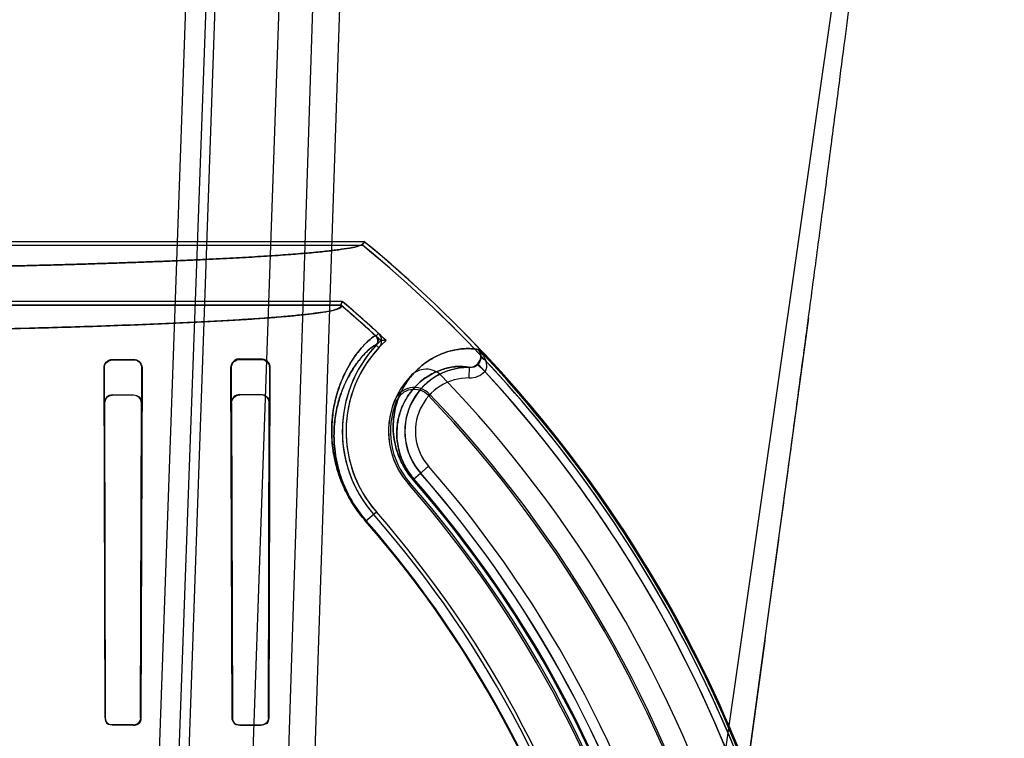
# Model space of a CAD drawing. Header units: millimetres. Extents: x 0 to 297, y 0 to 210.
# Tile 197 of 256: x 56.796 to 57.028, y 158.858 to 159.028. Entities that reach past the tile are written whole.
import ezdxf

# ---------------------------------------------------------------- set-up
doc = ezdxf.new("R2010")
doc.units = ezdxf.units.MM
doc.header["$LTSCALE"] = 16.335
doc.layers.get('0').update_dxf_attribs({"linetype": 'CONTINUOUS'})
for name, color, linetype in [('AXES_REF', 7, 'CONTINUOUS'), ('INTFCLR_1', 7, 'CONTINUOUS'), ('INTFCLR_144815', 7, 'CONTINUOUS'), ('INTFCLR_72935', 7, 'CONTINUOUS')]:
    doc.layers.add(name, color=color, linetype=linetype)

msp = doc.modelspace()

# ---------------------------------------------------------------- linework, layer by layer
at = {"color": 7, "linetype": 'Continuous'}
for centre, radius in [((57.445730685, 154.9564782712), 4.8479140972), ((57.445730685, 154.9564782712), 4.8475), ((57.445730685, 154.9564782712), 4.8164570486), ((57.445730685, 158.6054782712), 0.4275)]:
    msp.add_circle(centre, radius, dxfattribs=at)
msp.add_arc((57.445730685, 154.9564782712), 4.8, 278.2771290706, 261.7228709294, dxfattribs=at)
at = {"layer": 'AXES_REF', "color": 9, "linetype": 'Continuous'}
msp.add_circle((57.445730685, 154.9564782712), 4.4222561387, dxfattribs=at)
at = {"layer": 'INTFCLR_1', "color": 6, "linetype": 'Continuous'}
for p, q in [((56.7497874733, 158.975387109), (56.8773136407, 158.975387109)), ((56.7713214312, 158.9745054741), (56.8769982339, 158.9745054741)), ((56.8769982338, 158.9745054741), (56.8773136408, 158.9753871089)), ((56.87188536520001, 158.9603779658), (56.4992964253, 158.9603779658)), ((56.8722094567, 158.9612596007), (56.7713214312, 158.9612596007)), ((56.8722094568, 158.9612596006), (56.8718853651, 158.9603779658)), ((56.81809089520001, 158.9475876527), (56.8230908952, 158.9476036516)), ((56.81809089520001, 158.9474929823), (56.8230908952, 158.9475064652)), ((56.8480908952, 158.9477038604), (56.8530908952, 158.9477294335)), ((56.8480908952, 158.9475876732), (56.8530908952, 158.9476072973)), ((56.8163769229, 158.8631826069), (56.8161306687, 158.9456122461)), ((56.8164426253, 158.8631826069), (56.8162224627, 158.9456122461)), ((56.8249825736, 158.9456122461), (56.8247553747, 158.8631826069)), ((56.8250791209, 158.9456122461), (56.8248227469, 158.8631826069)), ((56.8463061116, 158.8631826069), (56.8460214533, 158.9456122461)), ((56.8463777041, 158.8631826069), (56.84613197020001, 158.9456122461)), ((56.85508417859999, 158.9456122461), (56.8548259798, 158.8631826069)), ((56.8552056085, 158.9456122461), (56.8549002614, 158.8631826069)), ((56.8230908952, 158.8615243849), (56.81809089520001, 158.8615340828)), ((56.8230908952, 158.8614578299), (56.81809089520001, 158.8614683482)), ((56.8530908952, 158.8614554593), (56.8480908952, 158.8614683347)), ((56.8530908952, 158.8613823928), (56.8480908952, 158.8613965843))]:
    msp.add_line(p, q, dxfattribs=at)
at = {"layer": 'INTFCLR_1', "color": 9, "linetype": 'Continuous'}
for p, q in [((56.8807320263, 158.9537287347), (56.8801353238, 158.9530797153)), ((56.8808630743, 158.9503521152), (56.8802178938, 158.9509529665)), ((56.90438346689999, 158.9499054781), (56.90420511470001, 158.949905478)), ((56.81809089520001, 158.9475876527), (56.81809089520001, 158.9474929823)), ((56.8230908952, 158.9475064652), (56.8230908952, 158.9476036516)), ((56.8480908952, 158.9477038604), (56.8480908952, 158.9475876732)), ((56.8530908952, 158.9476072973), (56.8530908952, 158.9477294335)), ((56.9040130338, 158.9464873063), (56.9058002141, 158.9447431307)), ((56.8162224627, 158.9456122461), (56.8161306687, 158.9456122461)), ((56.8250791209, 158.9456122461), (56.8249825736, 158.9456122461)), ((56.84613197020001, 158.9456122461), (56.8460214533, 158.9456122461)), ((56.8552056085, 158.9456122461), (56.85508417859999, 158.9456122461)), ((56.9021350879, 158.9432249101), (56.9021659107, 158.9457243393)), ((56.88890981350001, 158.9192540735), (56.8925377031, 158.9224261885)), ((56.877736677, 158.909484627), (56.8802551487, 158.9116867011)), ((56.8163769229, 158.8631826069), (56.8164426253, 158.8631826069)), ((56.8247553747, 158.8631826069), (56.8248227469, 158.8631826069)), ((56.8463061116, 158.8631826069), (56.8463777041, 158.8631826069)), ((56.8548259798, 158.8631826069), (56.8549002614, 158.8631826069)), ((56.81809089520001, 158.8615340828), (56.81809089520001, 158.8614683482)), ((56.8230908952, 158.8614578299), (56.8230908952, 158.8615243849)), ((56.8480908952, 158.8614683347), (56.8480908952, 158.8613965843)), ((56.8530908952, 158.8613823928), (56.8530908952, 158.8614554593))]:
    msp.add_line(p, q, dxfattribs=at)
at = {"layer": 'INTFCLR_1', "color": 7, "linetype": 'Continuous'}
for points in [[(56.84636492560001, 158.9467690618), (56.8462890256, 158.9466446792), (56.84622311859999, 158.946517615), (56.84616704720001, 158.9463887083), (56.8461206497, 158.9462589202), (56.8460835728, 158.9461288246), (56.8460553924, 158.9459985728), (56.8460358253, 158.9458685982), (56.8460246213, 158.9457396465), (56.8460214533, 158.9456122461)], [(56.85429367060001, 158.8619373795), (56.8542817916, 158.8619260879), (56.85426971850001, 158.8619148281), (56.85425745, 158.8619036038), (56.854245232, 158.861892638), (56.8542328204, 158.86188171), (56.85421946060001, 158.8618701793), (56.8542047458, 158.8618577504), (56.854189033, 158.8618447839), (56.85417270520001, 158.8618316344), (56.85415585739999, 158.8618184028), (56.8541383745, 158.8618050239), (56.8541203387, 158.861791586), (56.8541018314, 158.8617781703), (56.8540827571, 158.8617647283), (56.8540629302, 158.8617511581), (56.8540422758, 158.8617374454), (56.8540208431, 158.8617236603), (56.8539986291, 158.8617098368), (56.85397567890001, 158.8616960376), (56.8539519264, 158.8616822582), (56.8539271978, 158.8616684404), (56.85390147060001, 158.8616546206), (56.8538747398, 158.8616408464), (56.85384685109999, 158.8616270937), (56.8538177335, 158.861613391), (56.85378742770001, 158.8615998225), (56.85375594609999, 158.8615864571), (56.8537234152, 158.861573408), (56.8536896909, 158.8615606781), (56.8536543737, 158.861548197), (56.85361734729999, 158.8615360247), (56.8535787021, 158.8615242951), (56.8535383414, 158.8615130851), (56.853496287, 158.8615025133), (56.8534525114, 158.8614926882), (56.85340684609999, 158.8614836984), (56.8533593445, 158.8614756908), (56.8533099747, 158.8614688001), (56.8532584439, 158.8614631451), (56.8532046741, 158.8614589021), (56.8531488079, 158.8614562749), (56.8530908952, 158.8614554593)]]:
    msp.add_lwpolyline(points, dxfattribs=at)
at = {"layer": 'INTFCLR_1', "color": 6, "linetype": 'Continuous'}
for centre, radius, start, end in [((56.68559089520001, 158.7414782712), 0.3015600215, 17.0652678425, 50.60049391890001), ((56.68559089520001, 158.7414782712), 0.3024416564, 17.0652676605, 50.6603330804), ((56.68559089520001, 158.7414782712), 0.2874416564, 47.4048527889, 49.6005727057), ((56.68559089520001, 158.7414782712), 0.2883232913, 47.4048527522, 49.6650750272), ((56.87912011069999, 158.9519753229), 0.0015001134, 317.0375132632, 47.408411), ((56.87912011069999, 158.9519753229), 0.0023817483, 317.0375072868, 47.40759610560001), ((56.9019804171, 158.9306826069), 0.029740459, 137.0331414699, 221.1654492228), ((56.9019804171, 158.9306826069), 0.028858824, 137.0330084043, 221.1654499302), ((56.8919770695, 158.9402781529), 0.005, 43.92737813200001, 137.7042969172), ((56.68559089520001, 158.7414782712), 0.2996810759, 10.8985890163, 42.7086480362), ((56.9019804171, 158.9306826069), 0.018858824, 137.0330081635, 221.1654490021), ((56.87912011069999, 158.9519753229), 0.0123817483, 317.0338741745, 317.7042971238), ((56.68559089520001, 158.7414782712), 0.2915600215, 17.065267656, 43.9273773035), ((56.68559089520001, 158.7414782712), 0.2685828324, 13.9313763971, 41.1654492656), ((56.68559089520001, 158.7414782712), 0.2585828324, 13.9313762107, 41.1654491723), ((56.68559089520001, 158.7414782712), 0.2577011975, 13.9313764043, 41.1654492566)]:
    msp.add_arc(centre, radius, start, end, dxfattribs=at)
at = {"layer": 'INTFCLR_1', "color": 9, "linetype": 'Continuous'}
for centre, radius, start, end in [((56.68559089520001, 158.7414782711), 0.302178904, 4.2349584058, 43.6101417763), ((56.9019804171, 158.9306826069), 0.0150428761, 89.29343785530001, 221.1654492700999), ((56.9022007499, 158.9482504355), 0.0050258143, 269.251345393, 315.7429607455), ((56.9019804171, 158.9306826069), 0.0125432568, 89.2935235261, 221.1654492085), ((56.68559089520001, 158.7414782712), 0.2723987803, 13.9313763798, 41.16544923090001), ((56.6855908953, 158.7414782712), 0.2748983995, 13.9313763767, 41.1654492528), ((56.68559089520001, 158.7414782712), 0.2700792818, 13.9313770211, 41.16544983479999), ((56.68559089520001, 158.7414782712), 0.2703464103, 13.9313763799, 41.1654492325), ((56.68559089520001, 158.7414782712), 0.2552374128, 13.9313770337, 41.16544984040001), ((56.68559089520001, 158.7414782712), 0.2554052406, 13.9313763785, 41.1654492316)]:
    msp.add_arc(centre, radius, start, end, dxfattribs=at)
at = {"layer": 'INTFCLR_1', "color": 6, "linetype": 'Continuous'}
for points, knots in [([(56.8773136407, 158.975387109), (56.87781644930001, 158.9749749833), (56.8754356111, 158.9739958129), (56.8738431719, 158.973829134), (56.8717399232, 158.9734595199), (56.8698860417, 158.9732344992), (56.8682290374, 158.9730433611), (56.86642241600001, 158.972858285), (56.86445615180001, 158.9726736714), (56.8623354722, 158.9724914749), (56.86006113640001, 158.9723113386), (56.8576353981, 158.9721335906), (56.8550602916, 158.9719583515), (56.8523380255, 158.9717857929), (56.8494710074, 158.9716160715), (56.8464616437, 158.9714493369), (56.8433126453, 158.9712857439), (56.8400266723, 158.9711254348), (56.83660667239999, 158.9709685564), (56.83305552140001, 158.9708152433), (56.8293763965, 158.9706656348), (56.8255723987, 158.9705198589), (56.8216469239, 158.9703780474), (56.8176032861, 158.9702403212), (56.8134450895, 158.9701068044), (56.8091758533, 158.9699776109), (56.8047993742, 158.9698528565), (56.8003193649, 158.9697326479), (56.79573979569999, 158.9696170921), (56.7910645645, 158.9695062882), (56.7862977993, 158.9694003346), (56.781443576, 158.9692993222), (56.7765061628, 158.9692033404), (56.7714897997, 158.969112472), (56.76639887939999, 158.9690267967), (56.7612377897, 158.9689463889), (56.7560110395, 158.9688713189), (56.7507231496, 158.968801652), (56.7471779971, 158.9687590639), (56.7453959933, 158.9687386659)], [0, 0, 0, 0, 0.0147184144, 0.0289274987, 0.0479851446, 0.0593242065, 0.07186058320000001, 0.08558520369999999, 0.1004875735, 0.1165558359, 0.1337768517, 0.1521365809, 0.1716202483, 0.1922099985, 0.2138903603, 0.2366410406, 0.2604442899, 0.2852775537, 0.3111215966, 0.3379520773, 0.3657479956, 0.3944832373, 0.4241351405, 0.4546759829, 0.486081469, 0.5183223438, 0.5513727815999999, 0.5852021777, 0.6197831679, 0.6550840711, 0.6910759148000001, 0.7277261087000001, 0.7650041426, 0.8028766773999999, 0.8413117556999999, 0.8802754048, 0.9197343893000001, 0.9596540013, 1, 1, 1, 1]), ([(56.8718853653, 158.9603779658), (56.8723942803, 158.959944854), (56.8699151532, 158.9590206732), (56.8682867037, 158.958830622), (56.8655366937, 158.958376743), (56.8624559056, 158.9580461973), (56.8586565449, 158.9576781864), (56.8542685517, 158.9573303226), (56.8491966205, 158.9569820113), (56.8435344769, 158.9566460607), (56.83730043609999, 158.9563218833), (56.8305175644, 158.9560112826), (56.82321247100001, 158.9557153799), (56.8154092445, 158.9554352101), (56.8071388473, 158.9551718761), (56.7984310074, 158.9549263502), (56.7893237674, 158.9546996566), (56.7798458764, 158.9544924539), (56.7700285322, 158.9543054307), (56.75990966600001, 158.9541393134), (56.7495317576, 158.9539947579), (56.738928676, 158.9538721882), (56.7281332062, 158.9537719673), (56.7171824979, 158.9536944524), (56.706118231, 158.9536399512), (56.6949850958, 158.9536086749), (56.6838296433, 158.9536007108), (56.67269123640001, 158.9536160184), (56.6616066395, 158.9536544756), (56.6506089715, 158.9537159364), (56.63973634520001, 158.95380018), (56.6290269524, 158.9539069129), (56.6185220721, 158.9540357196), (56.6082627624, 158.9541860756), (56.5982873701, 158.9543573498), (56.5886270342, 158.9545489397), (56.57931882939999, 158.9547600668), (56.5703948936, 158.9549899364), (56.5618865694, 158.9552376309), (56.5538156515, 158.9555024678), (56.5462163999, 158.955783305), (56.5391112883, 158.9560792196), (56.5325289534, 158.9563888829), (56.5264892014, 158.9567113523), (56.5210174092, 158.9570448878), (56.516131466, 158.9573885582), (56.5119244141, 158.9577330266), (56.5084231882, 158.9580750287), (56.5057567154, 158.9583813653), (56.50359897, 158.9586911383), (56.50184023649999, 158.9589832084), (56.4985072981, 158.9597063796), (56.4992964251, 158.9603779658)], [0, 0, 0, 0, 0.0053653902, 0.0105118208, 0.0174760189, 0.0261386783, 0.0359683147, 0.0479263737, 0.0615456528, 0.0767631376, 0.0934730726, 0.1116627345, 0.1312789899, 0.1521719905, 0.1743536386, 0.19771396, 0.2221132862, 0.2474965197, 0.2738282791, 0.300949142, 0.3287498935, 0.357158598, 0.3860849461, 0.4154283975, 0.4450819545, 0.4749189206, 0.5048145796, 0.5346469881, 0.5643471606, 0.5938112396, 0.6229465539, 0.651644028, 0.6797991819, 0.7072945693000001, 0.7340229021, 0.7599014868, 0.7848707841, 0.8087758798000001, 0.8315737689, 0.8532113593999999, 0.873610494, 0.8926282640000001, 0.9103060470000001, 0.9265175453, 0.941187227, 0.954324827, 0.9658240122, 0.9751315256, 0.9824167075, 0.9877637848, 0.9916803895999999, 1, 1, 1, 1]), ([(56.8161306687, 158.9456122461), (56.8161285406, 158.946075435), (56.8164994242, 158.9471162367), (56.81755037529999, 158.9475859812), (56.81809089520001, 158.9475876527)], [0, 0, 0, 0, 0.4614788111, 1, 1, 1, 1]), ([(56.8162224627, 158.9456122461), (56.8162207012, 158.946060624), (56.8165826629, 158.9470532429), (56.8175829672, 158.9474916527), (56.81809089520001, 158.9474929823)], [0, 0, 0, 0, 0.4688655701, 1, 1, 1, 1]), ([(56.8230908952, 158.9476036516), (56.82354926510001, 158.9476051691), (56.8246002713, 158.9472383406), (56.8250818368, 158.9461691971), (56.8250791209, 158.9456122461)], [0, 0, 0, 0, 0.4514516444, 1, 1, 1, 1]), ([(56.8230908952, 158.9475064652), (56.8235540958, 158.9475077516), (56.8245588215, 158.9471277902), (56.8249846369, 158.9461154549), (56.8249825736, 158.9456122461)], [0, 0, 0, 0, 0.4792994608, 1, 1, 1, 1]), ([(56.84613197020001, 158.9456122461), (56.8461295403, 158.9461427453), (56.8465787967, 158.9471952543), (56.8476178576, 158.9475858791), (56.8480908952, 158.9475876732)], [0, 0, 0, 0, 0.5286303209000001, 1, 1, 1, 1]), ([(56.8530908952, 158.9477294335), (56.8535400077, 158.9477318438), (56.8546509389, 158.9473850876), (56.85520969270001, 158.9462414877), (56.8552056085, 158.9456122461)], [0, 0, 0, 0, 0.4164780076, 1, 1, 1, 1]), ([(56.8530908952, 158.9476072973), (56.8535559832, 158.9476091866), (56.85461084, 158.9472357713), (56.8550869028, 158.9461649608), (56.85508417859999, 158.9456122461)], [0, 0, 0, 0, 0.4569520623, 1, 1, 1, 1]), ([(56.8480908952, 158.8613965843), (56.8476398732, 158.8613978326), (56.8466933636, 158.861774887), (56.8463070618, 158.8627231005), (56.8463061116, 158.8631826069)], [0, 0, 0, 0, 0.4953413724, 1, 1, 1, 1])]:
    msp.add_open_spline(points, degree=3, knots=knots, dxfattribs=at)
at = {"layer": 'INTFCLR_1', "color": 9, "linetype": 'Continuous'}
for points, knots in [([(56.87773667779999, 158.9094846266), (56.8772210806, 158.9100743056), (56.8762464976, 158.9112739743), (56.8749377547, 158.9131433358), (56.87381007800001, 158.9150181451), (56.8728598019, 158.9168637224), (56.8720747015, 158.9186532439), (56.8712472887, 158.9208865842), (56.8706380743, 158.9230516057), (56.870221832, 158.9251232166), (56.8699367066, 158.9269867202), (56.8697456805, 158.9291612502), (56.8697265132, 158.9316045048), (56.8698730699, 158.933841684), (56.8701483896, 158.9358935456), (56.870523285, 158.9377751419), (56.87097430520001, 158.9394998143), (56.8716292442, 158.9415354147), (56.8725388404, 158.9437681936), (56.8737414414, 158.9460787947), (56.8749416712, 158.947980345), (56.8760963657, 158.9495338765), (56.8771400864, 158.9507506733), (56.8782773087, 158.9519204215), (56.8790790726, 158.9525310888), (56.8799742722, 158.9532278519), (56.8801353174, 158.9530797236)], [0, 0, 0, 0, 0.04811289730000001, 0.0948396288, 0.140055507, 0.1823895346, 0.2222603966, 0.2600101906, 0.3286183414, 0.3601103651, 0.3897605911, 0.4443772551, 0.4940218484, 0.5396970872, 0.5819719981, 0.6210923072, 0.6574699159, 0.6914075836, 0.7523833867, 0.8053095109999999, 0.8511583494, 0.8905021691, 0.9236660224, 0.9508068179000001, 0.9865600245, 1, 1, 1, 1]), ([(56.8778630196, 158.909595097), (56.87737305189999, 158.910155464), (56.87644698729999, 158.9112955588), (56.8752036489, 158.9130722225), (56.8741326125, 158.9148541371), (56.8732303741, 158.9166082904), (56.8724852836, 158.9183091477), (56.8717004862, 158.9204317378), (56.8711232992, 158.9224893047), (56.87072970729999, 158.9244579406), (56.870460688, 158.9262286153), (56.8702816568, 158.9282945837), (56.8702665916, 158.9306154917), (56.8704090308, 158.9327402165), (56.8706738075, 158.934688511), (56.8710331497, 158.9364747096), (56.8714647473, 158.9381115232), (56.8720908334, 158.9400428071), (56.8729595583, 158.9421602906), (56.8741073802, 158.9443501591), (56.87525248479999, 158.946151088), (56.8763540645, 158.9476205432), (56.8773496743, 158.948771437), (56.8784359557, 158.9498721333), (56.8792016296, 158.9504586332), (56.8800644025, 158.9510956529), (56.8802178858, 158.9509529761)], [0, 0, 0, 0, 0.048135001, 0.09488283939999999, 0.1401184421, 0.1824700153, 0.2223563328, 0.2601195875, 0.3287485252, 0.3602483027, 0.3899046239, 0.4445290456, 0.4941763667, 0.539850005, 0.5821195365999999, 0.6212312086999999, 0.6575973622, 0.6915211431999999, 0.7524634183, 0.8053508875, 0.8511585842, 0.8904615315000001, 0.9235877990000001, 0.9506982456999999, 0.9864488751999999, 1, 1, 1, 1]), ([(56.8889098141, 158.9192540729), (56.8884468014, 158.919783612), (56.8875986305, 158.9208697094), (56.8865482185, 158.9225657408), (56.8857362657, 158.9242343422), (56.8851390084, 158.9258232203), (56.8847175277, 158.9273211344), (56.8843591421, 158.9291260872), (56.884170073, 158.9311982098), (56.8842523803, 158.9334789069), (56.88455843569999, 158.9355064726), (56.8850279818, 158.9373183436), (56.8857891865, 158.9394110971), (56.88696188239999, 158.9416742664), (56.8886442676, 158.9439459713), (56.8904581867, 158.9457686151), (56.89285635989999, 158.9476047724), (56.8958491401, 158.9491371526), (56.8988275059, 158.9499137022), (56.9015567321, 158.9501903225), (56.9031575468, 158.9501358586), (56.90420511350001, 158.9499054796)], [0, 0, 0, 0, 0.04773748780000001, 0.09329304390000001, 0.1351487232, 0.1734708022, 0.2083384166, 0.240632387, 0.298256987, 0.3490779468, 0.3951598, 0.4371448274, 0.4758885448, 0.5461126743, 0.6092467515, 0.6670305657, 0.7200356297, 0.8137358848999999, 0.8930638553, 0.9272076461, 1, 1, 1, 1]), ([(56.9040130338, 158.9464873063), (56.9041534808, 158.9466309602), (56.9046208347, 158.9471969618), (56.9048575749, 158.9479430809), (56.9048726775, 158.9484736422)], [0, 0, 0, 0, 0.2745774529, 1, 1, 1, 1]), ([(56.9043834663, 158.9499054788), (56.9045507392, 158.9497220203), (56.9051722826, 158.9489794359), (56.9056752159, 158.9481292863), (56.9059295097, 158.9474551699)], [0, 0, 0, 0, 0.2562763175, 1, 1, 1, 1]), ([(56.905929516, 158.9474551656), (56.9060186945, 158.9472118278), (56.9062800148, 158.9463455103), (56.906237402, 158.9452435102), (56.905800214, 158.9447431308)], [0, 0, 0, 0, 0.2805935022, 1, 1, 1, 1]), ([(56.889110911, 158.919429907), (56.8887103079, 158.9198880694), (56.8879767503, 158.9208280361), (56.8870692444, 158.9222960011), (56.8863689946, 158.9237411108), (56.8852313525, 158.9267794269), (56.8848654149, 158.9301808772), (56.8853827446, 158.9334850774), (56.88579612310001, 158.9350477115), (56.88646333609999, 158.9368490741), (56.8874869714, 158.9387936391), (56.888950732, 158.9407397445), (56.89052489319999, 158.9422954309), (56.892599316, 158.9438535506), (56.89518484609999, 158.945145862), (56.8985670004, 158.9459711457), (56.9009113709, 158.946000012), (56.9021659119, 158.9457243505)], [0, 0, 0, 0, 0.0482456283, 0.0942835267, 0.1365779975, 0.1752964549, 0.351446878, 0.3979353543, 0.4402714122, 0.4793207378, 0.5500476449, 0.6135710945, 0.671652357, 0.7248751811, 0.8188122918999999, 0.8981763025, 1, 1, 1, 1])]:
    msp.add_open_spline(points, degree=3, knots=knots, dxfattribs=at)
for points in [[(56.9048709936, 158.94849437), (56.9048066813, 158.9490104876), (56.9045628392, 158.9495279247), (56.9042051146, 158.9499054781)], [(56.9048709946, 158.9484943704), (56.9048625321, 158.9489919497), (56.9046939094, 158.9495165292), (56.9043834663, 158.9499054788)], [(56.9048726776, 158.948473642), (56.9049822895, 158.9479968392), (56.90547382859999, 158.947633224), (56.9059295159, 158.9474551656)], [(56.9021659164, 158.9457243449), (56.9028320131, 158.9457149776), (56.90354692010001, 158.9460113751), (56.9040130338, 158.9464873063)]]:
    msp.add_open_spline(points, degree=3, dxfattribs=at)
at = {"layer": 'INTFCLR_1', "color": 7, "linetype": 'Continuous'}
msp.add_open_spline([(56.84602145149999, 158.9456122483), (56.84601255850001, 158.9461792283), (56.8465015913, 158.947292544), (56.8475966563, 158.9477042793), (56.84809089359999, 158.9477038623)], degree=3, knots=[0, 0, 0, 0, 0.5343037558, 1, 1, 1, 1], dxfattribs=at)
for points in [[(56.8480908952, 158.9477038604), (56.8476288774, 158.9477015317), (56.8470406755, 158.9476212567), (56.8467863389, 158.9472355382)], [(56.854825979, 158.8631826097), (56.85482534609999, 158.8626533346), (56.8546238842, 158.8617695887), (56.8540946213, 158.861773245)], [(56.8548259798, 158.8631826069), (56.8548250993, 158.8627311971), (56.8546193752, 158.8622499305), (56.85429367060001, 158.8619373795)]]:
    msp.add_open_spline(points, degree=3, dxfattribs=at)
at = {"layer": 'INTFCLR_1', "color": 6, "linetype": 'Continuous'}
for points in [[(56.8163769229, 158.8631826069), (56.81637790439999, 158.8626613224), (56.8165702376, 158.8617926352), (56.8170915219, 158.861791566)], [(56.8247553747, 158.8631826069), (56.82475445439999, 158.8626651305), (56.824545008, 158.8618103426), (56.82402753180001, 158.8618113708)], [(56.8248227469, 158.8631826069), (56.824821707, 158.8626451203), (56.8246052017, 158.8617566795), (56.8240677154, 158.8617578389)], [(56.8549002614, 158.8631826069), (56.8548990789, 158.8626335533), (56.8546942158, 158.8617171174), (56.85414516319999, 158.8617187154)], [(56.81809089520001, 158.8615340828), (56.8176178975, 158.8615349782), (56.8168115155, 158.861673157), (56.8168106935, 158.8621461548)], [(56.8480908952, 158.8614683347), (56.8476306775, 158.8614694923), (56.8468289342, 158.8615662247), (56.8468280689, 158.8620264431)]]:
    msp.add_open_spline(points, degree=3, dxfattribs=at)
at = {"layer": 'INTFCLR_144815', "color": 9, "linetype": 'Continuous'}
for p, q in [((56.8249853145, 158.7362653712), (56.8387879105, 159.1257148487)), ((56.8435839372, 159.1257148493), (56.8294541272, 158.7356267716)), ((56.83299460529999, 158.7650160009), (56.8455908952, 159.1257148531)), ((56.8605908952, 159.1257148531), (56.8481174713, 158.7685343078)), ((56.85681713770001, 158.7664782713), (56.8683924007, 159.1257148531)), ((56.8630677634, 158.7714346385), (56.874842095, 159.1257148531)), ((56.9105004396, 158.4917480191), (57.0011728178, 159.1257148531))]:
    msp.add_line(p, q, dxfattribs=at)
at = {"layer": 'INTFCLR_144815', "color": 7, "linetype": 'Continuous'}
msp.add_line((56.9820079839, 158.9574156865), (56.95914704, 158.7892996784), dxfattribs=at)
msp.add_open_spline([(56.95914704, 158.7892996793), (56.9600958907, 158.7961756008), (56.96196377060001, 158.8097299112), (56.9647072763, 158.8296964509), (56.9673393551, 158.8489110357), (56.96988495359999, 158.8675544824), (56.9723687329, 158.885808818), (56.9748020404, 158.9037616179), (56.9771470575, 158.9211370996), (56.9793775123, 158.937741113), (56.9815040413, 158.9536524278), (56.9835461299, 158.9690192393), (56.9855052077, 158.9838575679), (56.9873429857, 158.9978805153), (56.9890289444, 159.0108515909), (56.9905243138, 159.0224610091), (56.9918471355, 159.032830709), (56.9929951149, 159.0419222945), (56.9940073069, 159.0500265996), (56.9948965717, 159.0572284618), (56.9956813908, 159.0636629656), (56.99636409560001, 159.0693331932), (56.9969714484, 159.0744439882), (56.9975113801, 159.0790515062), (56.9979951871, 159.0832440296), (56.9984103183, 159.0868976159), (56.9987843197, 159.0902418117), (56.99912323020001, 159.0933255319), (56.9994275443, 159.0961481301), (56.9996920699, 159.098650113), (56.9999303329, 159.1009501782), (57.00014559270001, 159.1030756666), (57.0003362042, 159.1050045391), (57.0005048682, 159.1067547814), (57.0006555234, 159.1083613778), (57.0007901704, 159.1098416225), (57.00091077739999, 159.1112103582), (57.0010179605, 159.1124704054), (57.0011371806, 159.11392917), (57.0012601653, 159.115526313), (57.0013787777, 159.1172228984), (57.0014664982, 159.1186590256), (57.0015380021, 159.1199975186), (57.00158417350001, 159.1212931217), (57.0016379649, 159.1226621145), (57.0015305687, 159.1239312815), (57.0018171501, 159.1257621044), (57.0011728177, 159.1257148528)], degree=3, knots=[0, 0, 0, 0, 0.0613894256, 0.1210121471, 0.1782505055, 0.2329171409, 0.2874314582, 0.3411860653, 0.393149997, 0.4424997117, 0.4893569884, 0.5351266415, 0.5796041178, 0.6217313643, 0.6602111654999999, 0.6952899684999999, 0.7252574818, 0.7526677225, 0.7763376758, 0.7974917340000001, 0.8168472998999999, 0.833668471, 0.8480034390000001, 0.8623670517, 0.8746978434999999, 0.8853296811, 0.8948885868, 0.9044594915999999, 0.9127674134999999, 0.9199973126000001, 0.9267112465, 0.9332188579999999, 0.9388920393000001, 0.9438539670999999, 0.9487703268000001, 0.9531636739, 0.9569998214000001, 0.9609227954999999, 0.9643482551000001, 0.9699444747, 0.9750912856, 0.9793861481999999, 0.98268036, 0.9869136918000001, 0.9909962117, 0.9942859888, 1, 1, 1, 1], dxfattribs=at)
at = {"layer": 'INTFCLR_72935', "color": 6, "linetype": 'Continuous'}
for p, q in [((56.7497874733, 158.975387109), (56.8773136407, 158.975387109)), ((56.75217411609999, 158.9745054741), (56.8769982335, 158.9745054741)), ((56.87731364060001, 158.975387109), (56.8769982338, 158.9745054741)), ((56.4992964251, 158.9603779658), (56.8718853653, 158.9603779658)), ((56.87220945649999, 158.9612596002), (56.75217411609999, 158.9612596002)), ((56.87188536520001, 158.9603779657), (56.8722094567, 158.9612596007)), ((56.8825622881, 158.9520313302), (56.8812721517, 158.952028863)), ((56.9023427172, 158.9456826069), (56.9019804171, 158.9456826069)), ((56.81809089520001, 158.9392104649), (56.8230908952, 158.9392253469)), ((56.8480908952, 158.9393168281), (56.8530908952, 158.9393395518)), ((56.8530908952, 158.9392287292), (56.8480908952, 158.9392104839)), ((56.8161669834, 158.9372729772), (56.8163769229, 158.8631826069)), ((56.81625377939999, 158.9372729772), (56.8164426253, 158.8631826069)), ((56.8230908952, 158.9391341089), (56.81809089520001, 158.9391213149)), ((56.8247553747, 158.8631826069), (56.8249499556, 158.9372729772)), ((56.8250407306, 158.9372729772), (56.8248227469, 158.8631826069)), ((56.8460661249, 158.9372729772), (56.8463061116, 158.8631826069)), ((56.8461681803, 158.9372729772), (56.8463777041, 158.8631826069)), ((56.8548259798, 158.8631826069), (56.8550454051, 158.9372729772)), ((56.8549002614, 158.8631826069), (56.8551558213, 158.9372729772)), ((56.81809089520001, 158.8615340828), (56.8230908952, 158.8615243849)), ((56.8230908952, 158.8614578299), (56.81809089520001, 158.8614683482)), ((56.8480908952, 158.8614683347), (56.8530908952, 158.8614554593)), ((56.8530908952, 158.8613823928), (56.8480908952, 158.8613965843))]:
    msp.add_line(p, q, dxfattribs=at)
at = {"layer": 'INTFCLR_72935', "color": 9, "linetype": 'Continuous'}
for p, q in [((56.9043834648, 158.9499054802), (56.9042051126, 158.9499054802)), ((56.902406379, 158.9456826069), (56.9023427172, 158.9456826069)), ((56.81809089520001, 158.9391213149), (56.81809089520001, 158.9392104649)), ((56.8230908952, 158.9392253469), (56.8230908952, 158.9391341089)), ((56.8480908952, 158.9392104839), (56.8480908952, 158.9393168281)), ((56.8530908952, 158.9393395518), (56.8530908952, 158.9392287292)), ((56.89278853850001, 158.9394322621), (56.8924722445, 158.9391300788)), ((56.8161669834, 158.9372729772), (56.81625377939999, 158.9372729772)), ((56.8249499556, 158.9372729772), (56.8250407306, 158.9372729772)), ((56.8460661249, 158.9372729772), (56.8461681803, 158.9372729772)), ((56.8550454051, 158.9372729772), (56.8551558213, 158.9372729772)), ((56.8845527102, 158.9378888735), (56.8849569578, 158.9377217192)), ((56.8906882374, 158.9208090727), (56.88890981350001, 158.9192540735)), ((56.8877832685, 158.9182690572), (56.888112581, 158.918556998)), ((56.877736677, 158.909484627), (56.8802551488, 158.911686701)), ((56.8164426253, 158.8631826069), (56.8163769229, 158.8631826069)), ((56.8248227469, 158.8631826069), (56.8247553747, 158.8631826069)), ((56.8463777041, 158.8631826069), (56.8463061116, 158.8631826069)), ((56.8549002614, 158.8631826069), (56.8548259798, 158.8631826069)), ((56.81809089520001, 158.8614683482), (56.81809089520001, 158.8615340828)), ((56.8230908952, 158.8615243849), (56.8230908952, 158.8614578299)), ((56.8480908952, 158.8613965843), (56.8480908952, 158.8614683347)), ((56.8530908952, 158.8614554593), (56.8530908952, 158.8613823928))]:
    msp.add_line(p, q, dxfattribs=at)
at = {"layer": 'INTFCLR_72935', "color": 7, "linetype": 'Continuous'}
msp.add_lwpolyline([(56.8230908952, 158.8615243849), (56.8231622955, 158.8615257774), (56.8232340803, 158.861530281), (56.8233061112, 158.8615379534), (56.823378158, 158.8615488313), (56.8234501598, 158.8615629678), (56.823522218, 158.8615804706), (56.8235942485, 158.8616014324), (56.8236659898, 158.8616258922), (56.8237372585, 158.8616539)], dxfattribs=at)
at = {"layer": 'INTFCLR_72935', "color": 6, "linetype": 'Continuous'}
for centre, radius, start, end in [((56.68559089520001, 158.7414782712), 0.3015600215, 16.8593289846, 50.60049391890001), ((56.68559089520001, 158.7414782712), 0.3024416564, 16.9140743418, 50.66033312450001), ((56.68559089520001, 158.7414782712), 0.2874416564, 47.0962659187, 49.6005726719), ((56.68559089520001, 158.7414782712), 0.2883232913, 46.9088038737, 49.6650750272), ((56.9019804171, 158.9306826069), 0.0297404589, 134.1308575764, 221.1654492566), ((56.9019804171, 158.9306826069), 0.028858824, 132.2886715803, 221.1654499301), ((56.68559089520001, 158.7414782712), 0.2996810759, 10.4206371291, 43.1528997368), ((56.9019804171, 158.9306826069), 0.015, 89.99999989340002, 221.1654492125), ((56.8891732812, 158.9359782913), 0.005, 43.6930108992, 157.535149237), ((56.8891732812, 158.9359782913), 0.0045625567, 43.6930063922, 157.5351588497), ((56.68559089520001, 158.7414782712), 0.2865600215, 15.8880864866, 43.6930069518), ((56.9019804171, 158.9306826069), 0.018858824, 157.5351562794, 221.1654502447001), ((56.9019804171, 158.9306826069), 0.0184213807, 157.5351588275, 221.1654490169), ((56.68559089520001, 158.7414782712), 0.2861225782, 15.8585784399, 43.6930068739), ((56.68559089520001, 158.7414782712), 0.2724416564, 13.9313763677, 41.16544925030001), ((56.68559089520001, 158.7414782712), 0.2690202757, 13.9313763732, 41.16544926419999), ((56.68559089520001, 158.7414782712), 0.2685828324, 13.9313765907, 41.1654491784), ((56.68559089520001, 158.7414782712), 0.2585828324, 13.9313762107, 41.1654491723), ((56.68559089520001, 158.7414782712), 0.2577011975, 13.931376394, 41.16544924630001)]:
    msp.add_arc(centre, radius, start, end, dxfattribs=at)
at = {"layer": 'INTFCLR_72935', "color": 9, "linetype": 'Continuous'}
for centre, radius, start, end in [((56.68559089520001, 158.7414782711), 0.302178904, 4.234958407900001, 43.61014177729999), ((56.68559089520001, 158.7414782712), 0.2700792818, 13.9313770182, 41.165449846), ((56.68559089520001, 158.7414782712), 0.2703464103, 13.931376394, 41.16544924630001), ((56.68559089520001, 158.7414782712), 0.2552374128, 13.9313770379, 41.16544983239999), ((56.68559089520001, 158.7414782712), 0.2554052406, 13.931376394, 41.16544924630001)]:
    msp.add_arc(centre, radius, start, end, dxfattribs=at)
at = {"layer": 'INTFCLR_72935', "color": 6, "linetype": 'Continuous'}
for points, knots in [([(56.7453959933, 158.9687386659), (56.74717799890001, 158.9687590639), (56.75072315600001, 158.9688016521), (56.7560110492, 158.9688713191), (56.76123779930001, 158.968946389), (56.7663988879, 158.9690267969), (56.77148980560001, 158.9691124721), (56.7765061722, 158.9692033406), (56.7814435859, 158.9692993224), (56.7862978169, 158.969400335), (56.7910645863, 158.9695062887), (56.7957398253, 158.9696170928), (56.8003194, 158.9697326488), (56.8047994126, 158.9698528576), (56.809175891, 158.969977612), (56.8134451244, 158.9701068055), (56.8176033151, 158.9702403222), (56.8216469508, 158.9703780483), (56.8255724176, 158.9705198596), (56.8293764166, 158.9706656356), (56.8330555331, 158.9708152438), (56.8366066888, 158.9709685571), (56.8400266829, 158.9711254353), (56.8433126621, 158.9712857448), (56.8464616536, 158.9714493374), (56.8494710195, 158.9716160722), (56.8523380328, 158.9717857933), (56.85506029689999, 158.9719583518), (56.8576354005, 158.9721335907), (56.86006113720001, 158.9723113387), (56.8623354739, 158.9724914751), (56.8644561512, 158.9726736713), (56.8664224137, 158.9728582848), (56.8682290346, 158.9730433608), (56.869886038, 158.9732344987), (56.87173991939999, 158.9734595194), (56.8738431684, 158.9738291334), (56.87543560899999, 158.9739958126), (56.87781644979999, 158.9749749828), (56.8773136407, 158.975387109)], [0, 0, 0, 0, 0.0403460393, 0.08026571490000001, 0.1197246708, 0.1586882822, 0.197123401, 0.2349958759, 0.272274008, 0.3089241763, 0.344916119, 0.3802170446, 0.4147980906, 0.4486275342, 0.4816779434, 0.5139187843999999, 0.5453242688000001, 0.5758650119, 0.6055169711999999, 0.6342520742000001, 0.6620481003, 0.6888784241, 0.7147226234, 0.739555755, 0.7633591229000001, 0.786109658, 0.8077900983, 0.8283798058, 0.8478633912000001, 0.8662231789, 0.8834441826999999, 0.899512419, 0.9144147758, 0.928139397, 0.9406757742, 0.9520148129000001, 0.97107248, 0.98528157, 1, 1, 1, 1]), ([(56.4992964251, 158.9603779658), (56.4987875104, 158.9599448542), (56.5012666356, 158.9590206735), (56.5028950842, 158.9588306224), (56.50564509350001, 158.9583767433), (56.50872588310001, 158.9580461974), (56.5125252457, 158.9576781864), (56.5169132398, 158.9573303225), (56.5219851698, 158.9569820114), (56.5276473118, 158.9566460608), (56.53388135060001, 158.9563218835), (56.54066422, 158.9560112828), (56.5479693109, 158.9557153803), (56.5557725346, 158.9554352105), (56.5640429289, 158.9551718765), (56.57275076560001, 158.9549263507), (56.5818580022, 158.9546996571), (56.59133588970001, 158.9544924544), (56.6011532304, 158.9543054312), (56.6112720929, 158.9541393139), (56.6216499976, 158.9539947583), (56.6322530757, 158.9538721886), (56.64304854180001, 158.9537719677), (56.65399924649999, 158.9536944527), (56.66506350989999, 158.9536399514), (56.6761966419, 158.953608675), (56.6873520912, 158.9536007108), (56.69849049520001, 158.9536160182), (56.7095750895, 158.9536544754), (56.7205727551, 158.953715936), (56.7314453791, 158.9538001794), (56.7421547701, 158.9539069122), (56.75265964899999, 158.9540357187), (56.7629189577, 158.9541860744), (56.7728943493, 158.9543573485), (56.782554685, 158.9545489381), (56.7918628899, 158.954760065), (56.80078682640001, 158.9549899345), (56.8092951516, 158.9552376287), (56.8173660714, 158.9555024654), (56.8249653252, 158.9557833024), (56.8320704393, 158.9560792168), (56.8386527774, 158.9563888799), (56.8446925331, 158.9567113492), (56.8501643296, 158.9570448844), (56.8550502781, 158.9573885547), (56.8592573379, 158.9577330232), (56.8627585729, 158.9580750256), (56.8654250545, 158.9583813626), (56.8675828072, 158.9586911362), (56.8693415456, 158.9589832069), (56.8726744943, 158.9597063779), (56.8718853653, 158.9603779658)], [0, 0, 0, 0, 0.0053653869, 0.0105118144, 0.017476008, 0.0261386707, 0.0359683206, 0.0479263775, 0.061545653, 0.0767631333, 0.0934730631, 0.111662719, 0.1312789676, 0.1521719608, 0.1743536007, 0.1977139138, 0.222113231, 0.2474964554, 0.2738282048, 0.3009490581, 0.3287498, 0.3571584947, 0.3860848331, 0.4154282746, 0.4450818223, 0.4749187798, 0.5048144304, 0.534646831, 0.5643469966, 0.593811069, 0.6229463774, 0.6516438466, 0.6797989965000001, 0.7072943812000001, 0.7340227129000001, 0.7599012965, 0.7848705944, 0.8087756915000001, 0.8315735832, 0.8532111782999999, 0.8736103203, 0.8926280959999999, 0.9103058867, 0.9265173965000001, 0.9411870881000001, 0.9543247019, 0.9658239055, 0.9751314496, 0.9824166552, 0.9877637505, 0.9916803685, 1, 1, 1, 1]), ([(56.904217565, 158.9464444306), (56.9045575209, 158.9467950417), (56.90519142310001, 158.9479241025), (56.9048730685, 158.9493447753), (56.90438346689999, 158.9499054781)], [0, 0, 0, 0, 0.3961603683, 1, 1, 1, 1]), ([(56.81809089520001, 158.9392104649), (56.8175951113, 158.9392090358), (56.8165693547, 158.9387899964), (56.81616496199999, 158.9377624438), (56.8161669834, 158.9372729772)], [0, 0, 0, 0, 0.5032048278, 1, 1, 1, 1]), ([(56.8230908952, 158.9392253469), (56.8235496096, 158.9392267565), (56.8245818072, 158.9388566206), (56.8250430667, 158.9378100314), (56.8250407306, 158.9372729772)], [0, 0, 0, 0, 0.460662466, 1, 1, 1, 1]), ([(56.8480908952, 158.9393168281), (56.84758956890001, 158.9393146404), (56.8465131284, 158.9388962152), (56.84606344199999, 158.9378096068), (56.8460661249, 158.9372729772)], [0, 0, 0, 0, 0.4829931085, 1, 1, 1, 1]), ([(56.8461681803, 158.9372729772), (56.8461660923, 158.9377799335), (56.8465910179, 158.9388101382), (56.84761304, 158.9392087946), (56.8480908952, 158.9392104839)], [0, 0, 0, 0, 0.5147755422, 1, 1, 1, 1]), ([(56.8530908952, 158.9393395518), (56.85354812, 158.9393417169), (56.8546362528, 158.9389825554), (56.8551591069, 158.9378693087), (56.8551558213, 158.9372729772)], [0, 0, 0, 0, 0.4339813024, 1, 1, 1, 1]), ([(56.8550454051, 158.9372729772), (56.85504746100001, 158.9377412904), (56.8546679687, 158.9387779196), (56.8536206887, 158.9392307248), (56.8530908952, 158.9392287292)], [0, 0, 0, 0, 0.4692021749, 1, 1, 1, 1]), ([(56.8249499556, 158.9372729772), (56.8249517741, 158.9377602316), (56.8245418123, 158.9387535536), (56.82355331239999, 158.9391353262), (56.8230908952, 158.9391341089)], [0, 0, 0, 0, 0.5130776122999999, 1, 1, 1, 1])]:
    msp.add_open_spline(points, degree=3, knots=knots, dxfattribs=at)
at = {"layer": 'INTFCLR_72935', "color": 9, "linetype": 'Continuous'}
for points, knots in [([(56.8801353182, 158.9530797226), (56.8799765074, 158.9532257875), (56.8790933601, 158.9525441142), (56.8782999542, 158.9519402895), (56.877168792, 158.9507821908), (56.8761222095, 158.9495664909), (56.87496107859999, 158.9480091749), (56.8737560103, 158.9461043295), (56.8725539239, 158.9437998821), (56.87142467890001, 158.94103857), (56.8706504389, 158.9383912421), (56.870163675, 158.9359840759), (56.8698823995, 158.9339348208), (56.8697290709, 158.9316949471), (56.8697415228, 158.929246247), (56.8699273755, 158.9270663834), (56.87020855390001, 158.9251984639), (56.8706198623, 158.9231264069), (56.8712229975, 158.9209630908), (56.8720460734, 158.9187237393), (56.8728316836, 158.9169219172), (56.8737858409, 158.9150611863), (56.87491884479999, 158.9131718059), (56.8762348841, 158.9112885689), (56.87721761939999, 158.9100782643), (56.8777366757, 158.909484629)], [0, 0, 0, 0, 0.013253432, 0.048452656, 0.0753968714, 0.1085840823, 0.1481676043, 0.1941727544, 0.2470363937, 0.3075645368, 0.3771545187, 0.4160793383, 0.4583399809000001, 0.5041145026, 0.5538701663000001, 0.6086100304, 0.6383265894, 0.669862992, 0.7383304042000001, 0.7759793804, 0.8163493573, 0.8589897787, 0.9043377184, 0.9515633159, 1, 1, 1, 1]), ([(56.8802178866, 158.950952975), (56.8800665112, 158.9510936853), (56.8792153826, 158.9504707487), (56.8784575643, 158.9498908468), (56.877377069, 158.9488012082), (56.8763787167, 158.9476513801), (56.87527099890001, 158.9461783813), (56.874121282, 158.9443743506), (56.8729739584, 158.9421903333), (56.87189541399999, 158.9395714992), (56.8711549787, 158.9370594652), (56.87068847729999, 158.9347744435), (56.8704143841, 158.9328024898), (56.8703192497, 158.9314165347), (56.87029576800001, 158.9306826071)], [0, 0, 0, 0, 0.0264300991, 0.09603534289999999, 0.1492597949, 0.2148151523, 0.2930125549, 0.3839088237, 0.4883734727, 0.608005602, 0.7455737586, 0.82253272, 0.9060948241, 1, 1, 1, 1]), ([(56.90420511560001, 158.94990548), (56.90315368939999, 158.9501367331), (56.9015463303, 158.9501905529), (56.8988086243, 158.9499104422), (56.895828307, 158.9491291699), (56.89284003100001, 158.9475940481), (56.8904495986, 158.94576058), (56.8889748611, 158.9442774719), (56.8878565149, 158.9428826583), (56.8870405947, 158.9416892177), (56.8862819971, 158.9403633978), (56.8855978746, 158.9388924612), (56.8850102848, 158.9372614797), (56.88454736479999, 158.9354500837), (56.8842476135, 158.9334249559), (56.8841714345, 158.931145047), (56.88436686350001, 158.9290713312), (56.8847300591, 158.9272699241), (56.885153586, 158.9257797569), (56.8857517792, 158.9241990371), (56.8865626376, 158.9225403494), (56.8876086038, 158.9208564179), (56.888450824, 158.9197790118), (56.88890981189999, 158.9192540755)], [0, 0, 0, 0, 0.0730531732, 0.1073498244, 0.1868414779, 0.2804043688, 0.3331762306, 0.3908007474, 0.4218128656, 0.4544020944, 0.488798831, 0.5253519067, 0.5643462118, 0.6062708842, 0.6520145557, 0.7029952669, 0.7607118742, 0.7928845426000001, 0.8275973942, 0.8657178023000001, 0.9074244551, 0.9526824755, 1, 1, 1, 1]), ([(56.9042051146, 158.9499054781), (56.9045416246, 158.9495503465), (56.9050448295, 158.9485354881), (56.9046988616, 158.946530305), (56.9032180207, 158.9456826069), (56.90239632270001, 158.9456826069)], [0, 0, 0, 0, 0.2597631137, 0.563719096, 1, 1, 1, 1]), ([(56.9023427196, 158.9456826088), (56.9000830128, 158.9462558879), (56.8963341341, 158.945710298), (56.89258855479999, 158.9438475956), (56.8905166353, 158.9422878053), (56.88894366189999, 158.9407319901), (56.887473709, 158.9387747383), (56.8864459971, 158.9368127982), (56.8857806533, 158.9349985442), (56.885282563, 158.9330921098), (56.8851073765, 158.9316207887), (56.8850780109, 158.9306825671)], [0, 0, 0, 0, 0.2714190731, 0.4091939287, 0.4870245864, 0.5720998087, 0.6660262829, 0.7708918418, 0.8286196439, 0.8907147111, 1, 1, 1, 1]), ([(56.87029576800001, 158.9306826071), (56.8702720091, 158.9299400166), (56.8702800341, 158.9283488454), (56.8704519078, 158.9263043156), (56.8707171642, 158.9245294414), (56.8711060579, 158.9225603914), (56.8716774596, 158.9205044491), (56.8724581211, 158.9183761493), (56.87320368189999, 158.9166636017), (56.874109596, 158.9148950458), (56.8751856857, 158.9130992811), (56.8764359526, 158.9113094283), (56.8773697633, 158.9101592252), (56.8778630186, 158.9095950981)], [0, 0, 0, 0, 0.0971942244, 0.2079456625, 0.2680729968, 0.3318851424, 0.4704330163, 0.5466220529, 0.6283200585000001, 0.7146151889, 0.8063917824, 0.9019699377, 1, 1, 1, 1]), ([(56.8850780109, 158.9306825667), (56.88504590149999, 158.9296566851), (56.8851658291, 158.9277687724), (56.88572326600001, 158.9254617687), (56.8863822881, 158.923710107), (56.88708171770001, 158.9222741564), (56.8879853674, 158.9208164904), (56.8887137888, 158.9198840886), (56.8891109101, 158.9194299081)], [0, 0, 0, 0, 0.2518116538, 0.4607646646, 0.5799753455, 0.7104188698, 0.8519842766, 1, 1, 1, 1])]:
    msp.add_open_spline(points, degree=3, knots=knots, dxfattribs=at)
at = {"layer": 'INTFCLR_72935', "color": 6, "linetype": 'Continuous'}
for points in [[(56.8801353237, 158.9530797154), (56.8804820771, 158.9527609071), (56.8809208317, 158.9520897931), (56.8805997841, 158.951745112)], [(56.904217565, 158.9464444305), (56.90386226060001, 158.9460779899), (56.9033771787, 158.945723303), (56.9028667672, 158.945723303)], [(56.8164426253, 158.8631826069), (56.8164434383, 158.8627147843), (56.8165733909, 158.8619140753), (56.8170412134, 158.8619131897)], [(56.8463777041, 158.8631826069), (56.8463786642, 158.8626719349), (56.8465528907, 158.8618139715), (56.847063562, 158.861812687)], [(56.8549002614, 158.8631826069), (56.8548990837, 158.8626357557), (56.8546980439, 158.8617214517), (56.8541511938, 158.8617230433)], [(56.8548259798, 158.8631826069), (56.8548250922, 158.8627260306), (56.85473802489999, 158.8619245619), (56.8542814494, 158.8619257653)], [(56.81809089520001, 158.8614683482), (56.8175648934, 158.861469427), (56.8166917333, 158.8616701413), (56.816690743, 158.8621961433)], [(56.8230908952, 158.8614578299), (56.8235652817, 158.8614568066), (56.8243881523, 158.8615666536), (56.82438907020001, 158.8620410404)], [(56.8480908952, 158.8613965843), (56.847609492, 158.8613979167), (56.8467720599, 158.8615015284), (56.8467710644, 158.8619829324)]]:
    msp.add_open_spline(points, degree=3, dxfattribs=at)
at = {"layer": 'INTFCLR_72935', "color": 7, "linetype": 'Continuous'}
for points in [[(56.8167500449, 158.9385372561), (56.8164408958, 158.9382065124), (56.8162521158, 158.9377257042), (56.81625377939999, 158.9372729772)], [(56.8180908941, 158.9391213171), (56.8175401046, 158.9391253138), (56.8166103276, 158.9389269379), (56.8166160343, 158.9383761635)], [(56.81809089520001, 158.9391213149), (56.8176033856, 158.9391201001), (56.8170829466, 158.9388934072), (56.8167500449, 158.9385372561)], [(56.8237372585, 158.8616539), (56.8242203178, 158.8618566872), (56.8247252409, 158.8623515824), (56.8247261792, 158.8628754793)], [(56.8230908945, 158.8615243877), (56.8236150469, 158.861523), (56.8244791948, 158.8617419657), (56.8244774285, 158.8622661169)]]:
    msp.add_open_spline(points, degree=3, dxfattribs=at)

doc.saveas('drawing.dxf')
